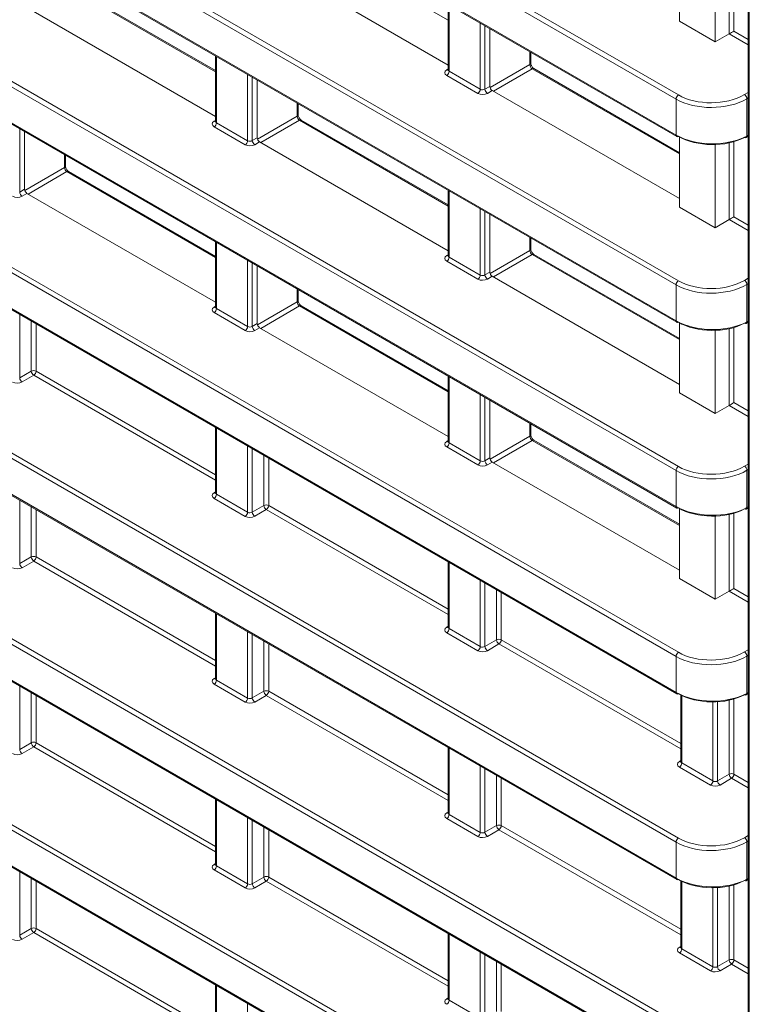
# Model space of a CAD drawing. Header units: millimetres. Extents: x 0 to 1118, y 0 to 864.
# Tile 197 of 256: x 547 to 558, y 108 to 122. Entities that reach past the tile are written whole.
import ezdxf

# ---------------------------------------------------------------- set-up
doc = ezdxf.new("R2010")
doc.units = ezdxf.units.MM

msp = doc.modelspace()

# ---------------------------------------------------------------- linework, layer by layer
at = {"color": 7, "linetype": 'Continuous', "lineweight": 15}
for p, q in [((557.8174, 135.9397), (557.8174, 84.9889)), ((534.7892, 133.0984), (556.7562, 120.4172)), ((534.7892, 130.3467), (556.7562, 117.6654)), ((534.7892, 127.5949), (556.7562, 114.9137)), ((534.7892, 124.8432), (556.7562, 112.162)), ((556.7967, 123.162), (556.7967, 122.1251)), ((550.576, 123.0891), (553.3697, 121.4764)), ((557.3271, 121.819), (557.3271, 123.0503)), ((549.9225, 121.3942), (547.7449, 122.6514)), ((553.3697, 122.3722), (553.3697, 121.4043)), ((547.1289, 122.3274), (549.9225, 120.7146)), ((534.7892, 122.0915), (556.7562, 109.4102)), ((556.7967, 122.1251), (557.3271, 121.819)), ((553.9878, 121.1603), (553.9878, 122.0153)), ((557.5345, 121.9387), (557.3271, 121.819)), ((554.5934, 121.5023), (554.5934, 121.6657)), ((549.9225, 121.6104), (549.9225, 120.6425)), ((553.3696, 121.4045), (553.3683, 121.3982)), ((556.7967, 120.1776), (554.6391, 121.4231)), ((550.5407, 120.3986), (550.5407, 121.2536)), ((554.0232, 121.0991), (556.7967, 119.498)), ((551.1463, 120.7405), (551.1463, 120.9039)), ((549.9224, 120.6428), (549.9211, 120.6364)), ((553.3697, 119.4042), (551.192, 120.6614)), ((547.0935, 119.6368), (547.0935, 120.4918)), ((550.576, 120.3374), (553.3697, 118.7246)), ((556.7967, 120.4103), (556.7967, 119.3734)), ((557.7861, 120.4017), (557.8174, 120.4185)), ((557.3271, 119.0672), (557.3271, 120.2986)), ((547.6992, 119.9788), (547.6992, 120.1422)), ((549.9225, 118.6425), (547.7449, 119.8996)), ((553.3697, 119.6204), (553.3697, 118.6525)), ((547.1289, 119.5756), (549.9225, 117.9629)), ((534.7892, 119.3397), (556.7562, 106.6585)), ((556.7967, 119.3734), (557.3271, 119.0672)), ((553.9878, 118.4086), (553.9878, 119.2636)), ((557.5345, 119.187), (557.3271, 119.0672)), ((554.5934, 118.7506), (554.5934, 118.914)), ((549.9225, 118.8587), (549.9225, 117.8908)), ((553.3696, 118.6528), (553.3683, 118.6464)), ((556.7967, 117.4258), (554.6391, 118.6714)), ((550.5407, 117.6468), (550.5407, 118.5018)), ((554.0232, 118.3474), (556.7967, 116.7462)), ((551.1463, 117.9888), (551.1463, 118.1522)), ((549.9224, 117.891), (549.9211, 117.8847)), ((553.3697, 116.6525), (551.192, 117.9097)), ((550.576, 117.5856), (553.3697, 115.9729)), ((556.7967, 117.6585), (556.7967, 116.6216)), ((557.7861, 117.65), (557.8174, 117.6668)), ((557.3271, 116.3155), (557.3271, 117.5468)), ((553.3697, 116.8687), (553.3697, 115.9008)), ((534.7892, 116.588), (556.7562, 103.9067)), ((556.7967, 116.6216), (557.3271, 116.3155)), ((553.9878, 115.6569), (553.9878, 116.5118)), ((557.5345, 116.4353), (557.3271, 116.3155)), ((549.9225, 116.1069), (549.9225, 115.139)), ((554.5934, 115.9988), (554.5934, 116.1622)), ((553.3696, 115.901), (553.3683, 115.8947)), ((556.7967, 114.6741), (554.6391, 115.9197)), ((554.0232, 115.5956), (556.7967, 113.9945)), ((549.9224, 115.1393), (549.9211, 115.1329)), ((556.7967, 114.9068), (556.7967, 113.8699)), ((557.3271, 113.5637), (557.3271, 114.7951)), ((557.7861, 114.8982), (557.8174, 114.9151)), ((553.3697, 114.1169), (553.3697, 113.149)), ((556.7967, 113.8699), (557.3271, 113.5637)), ((557.5345, 113.6835), (557.3271, 113.5637)), ((549.9225, 113.3552), (549.9225, 112.3873)), ((553.3696, 113.1493), (553.3683, 113.1429)), ((549.9224, 112.3875), (549.9211, 112.3812)), ((557.7861, 112.1465), (557.8174, 112.1633)), ((556.8168, 112.1445), (556.8168, 111.159)), ((553.3697, 111.3652), (553.3697, 110.3973)), ((556.8167, 111.1593), (556.8154, 111.1529)), ((549.9225, 110.6034), (549.9225, 109.6355)), ((553.3696, 110.3975), (553.3683, 110.3912)), ((549.9224, 109.6358), (549.9211, 109.6294)), ((556.8168, 109.3928), (556.8168, 108.4073)), ((557.7861, 109.3947), (557.8174, 109.4116)), ((553.3697, 108.6134), (553.3697, 107.6456)), ((556.8167, 108.4075), (556.8154, 108.4012)), ((549.9225, 107.8517), (549.9225, 106.8838)), ((553.3696, 107.6458), (553.3683, 107.6395))]:
    msp.add_line(p, q, dxfattribs=at)
at = {"color": 9, "linetype": 'Continuous', "lineweight": 0}
for p, q in [((557.832, 135.9193), (557.832, 84.9685)), ((556.7458, 120.9722), (534.7789, 133.6535)), ((534.8136, 133.7144), (556.7805, 121.0331)), ((534.7789, 133.1213), (556.7458, 120.4401)), ((556.7458, 118.2205), (534.7789, 130.9017)), ((534.8136, 130.9626), (556.7805, 118.2814)), ((534.7789, 130.3696), (556.7458, 117.6883)), ((534.8136, 128.2109), (556.7805, 115.5296)), ((556.7458, 115.4688), (534.7789, 128.15)), ((534.7789, 127.6178), (556.7458, 114.9366)), ((534.8136, 125.4591), (556.7805, 112.7779)), ((556.7458, 112.717), (534.7789, 125.3983)), ((534.7789, 124.8661), (556.7458, 112.1848)), ((553.3697, 122.1398), (551.1676, 123.411)), ((557.6046, 123.0931), (557.6046, 121.9792)), ((557.5345, 121.9387), (557.5345, 123.0753)), ((534.8136, 122.7074), (556.7805, 110.0261)), ((556.7458, 109.9653), (534.7789, 122.6465)), ((549.9225, 121.378), (547.7205, 122.6493)), ((553.3843, 122.3637), (553.3843, 121.3834)), ((534.7789, 122.1144), (556.7458, 109.4331)), ((553.8452, 121.1174), (553.8452, 122.0977)), ((553.9153, 122.0572), (553.9153, 121.1184)), ((557.8174, 121.7754), (557.5345, 121.9387)), ((557.6046, 121.9792), (557.8174, 121.8564)), ((554.5794, 121.4822), (554.5794, 121.6738)), ((549.9372, 121.602), (549.9372, 120.6217)), ((553.3484, 121.4049), (553.3697, 121.4181)), ((553.3843, 121.3834), (553.8452, 121.1174)), ((553.9908, 121.1424), (554.5794, 121.4822)), ((554.6148, 121.421), (554.0402, 121.0893)), ((556.7967, 120.1614), (554.6148, 121.421)), ((550.398, 120.3556), (550.398, 121.3359)), ((550.4681, 121.2955), (550.4681, 120.3567)), ((553.8104, 121.0565), (553.3496, 121.3226)), ((553.9153, 121.1184), (553.9878, 121.1603)), ((554.0232, 121.0991), (553.9506, 121.0572)), ((557.7618, 121.038), (557.8174, 121.0701)), ((551.1323, 120.7205), (551.1323, 120.912)), ((556.7458, 120.4401), (556.7458, 120.9722)), ((557.8174, 120.9884), (557.7971, 120.9767)), ((557.7971, 120.9767), (557.7971, 120.425)), ((549.9012, 120.6431), (549.9225, 120.6563)), ((549.9372, 120.6217), (550.398, 120.3556)), ((550.5436, 120.3807), (551.1323, 120.7205)), ((551.1676, 120.6593), (550.593, 120.3276)), ((553.3697, 119.388), (551.1676, 120.6593)), ((547.021, 120.5337), (547.021, 119.5949)), ((550.3633, 120.2948), (549.9025, 120.5608)), ((550.4681, 120.3567), (550.5407, 120.3986)), ((550.576, 120.3374), (550.5035, 120.2955)), ((557.5345, 119.187), (557.5345, 120.3236)), ((557.6046, 120.3413), (557.6046, 119.2275)), ((557.7971, 120.425), (557.8174, 120.4359)), ((547.6851, 119.9587), (547.6851, 120.1503)), ((556.7458, 107.2135), (534.7789, 119.8948)), ((534.8136, 119.9557), (556.7805, 107.2744)), ((547.0965, 119.6189), (547.6851, 119.9587)), ((547.7205, 119.8975), (547.1459, 119.5658)), ((549.9225, 118.6263), (547.7205, 119.8975)), ((547.021, 119.5949), (547.0935, 119.6368)), ((553.3843, 119.612), (553.3843, 118.6317)), ((547.1289, 119.5756), (547.0563, 119.5337)), ((534.7789, 119.3626), (556.7458, 106.6814)), ((553.8452, 118.3657), (553.8452, 119.3459)), ((553.9153, 119.3055), (553.9153, 118.3667)), ((557.8174, 119.0237), (557.5345, 119.187)), ((557.6046, 119.2275), (557.8174, 119.1046)), ((554.5794, 118.7305), (554.5794, 118.9221)), ((549.9372, 118.8502), (549.9372, 117.8699)), ((553.9908, 118.3907), (554.5794, 118.7305)), ((550.398, 117.6039), (550.398, 118.5842)), ((553.3484, 118.6531), (553.3697, 118.6663)), ((553.8104, 118.3048), (553.3496, 118.5708)), ((553.3843, 118.6317), (553.8452, 118.3657)), ((554.6148, 118.6693), (554.0402, 118.3376)), ((556.7967, 117.4096), (554.6148, 118.6693)), ((550.4681, 118.5437), (550.4681, 117.605)), ((553.9153, 118.3667), (553.9878, 118.4086)), ((554.0232, 118.3474), (553.9506, 118.3055)), ((557.7618, 118.2862), (557.8174, 118.3183)), ((551.1323, 117.9688), (551.1323, 118.1603)), ((556.7458, 117.6883), (556.7458, 118.2205)), ((557.8174, 118.2367), (557.7971, 118.225)), ((557.7971, 118.225), (557.7971, 117.6732)), ((549.9012, 117.8914), (549.9225, 117.9046)), ((549.9372, 117.8699), (550.398, 117.6039)), ((550.5436, 117.6289), (551.1323, 117.9688)), ((551.1676, 117.9075), (550.593, 117.5758)), ((553.3697, 116.6363), (551.1676, 117.9075)), ((547.021, 117.782), (547.021, 116.8432)), ((550.3633, 117.543), (549.9025, 117.8091)), ((547.1931, 116.9426), (547.1931, 117.6826)), ((547.2632, 117.6421), (547.2632, 116.9422)), ((550.4681, 117.605), (550.5407, 117.6468)), ((550.576, 117.5856), (550.5035, 117.5437)), ((557.5345, 116.4353), (557.5345, 117.5719)), ((557.6046, 117.5896), (557.6046, 116.4757)), ((557.7971, 117.6732), (557.8174, 117.6841)), ((556.7458, 104.4618), (534.7789, 117.143)), ((534.8136, 117.2039), (556.7805, 104.5227)), ((547.021, 116.8432), (547.1931, 116.9426)), ((547.2285, 116.8813), (547.0563, 116.782)), ((549.9225, 115.3261), (547.2285, 116.8813)), ((547.2632, 116.9422), (549.9225, 115.407)), ((553.3843, 116.8602), (553.3843, 115.88)), ((534.7789, 116.6109), (556.7458, 103.9296)), ((553.8452, 115.6139), (553.8452, 116.5942)), ((553.9153, 116.5537), (553.9153, 115.615)), ((557.8174, 116.272), (557.5345, 116.4353)), ((557.6046, 116.4757), (557.8174, 116.3529)), ((549.9372, 116.0985), (549.9372, 115.1182)), ((554.5794, 115.9788), (554.5794, 116.1703)), ((553.9908, 115.6389), (554.5794, 115.9788)), ((550.398, 114.8522), (550.398, 115.8324)), ((553.3484, 115.9014), (553.3697, 115.9146)), ((553.8104, 115.553), (553.3496, 115.8191)), ((553.3843, 115.88), (553.8452, 115.6139)), ((554.6148, 115.9175), (554.0402, 115.5858)), ((556.7967, 114.6579), (554.6148, 115.9175)), ((550.4681, 115.792), (550.4681, 114.8532)), ((550.6402, 114.9526), (550.6402, 115.6926)), ((553.9153, 115.615), (553.9878, 115.6569)), ((550.7103, 115.6521), (550.7103, 114.9522)), ((554.0232, 115.5956), (553.9506, 115.5537)), ((557.7618, 115.5345), (557.8174, 115.5666)), ((556.7458, 114.9366), (556.7458, 115.4688)), ((557.8174, 115.485), (557.7971, 115.4733)), ((557.7971, 115.4733), (557.7971, 114.9215)), ((549.9012, 115.1397), (549.9225, 115.1528)), ((549.9372, 115.1182), (550.398, 114.8522)), ((547.021, 115.0302), (547.021, 114.0915)), ((547.1931, 114.1908), (547.1931, 114.9309)), ((550.3633, 114.7913), (549.9025, 115.0573)), ((550.4681, 114.8532), (550.6402, 114.9526)), ((550.7103, 114.9522), (553.3697, 113.417)), ((557.7971, 114.9215), (557.8174, 114.9324)), ((547.2632, 114.8904), (547.2632, 114.1905)), ((550.6756, 114.8913), (550.5035, 114.792)), ((553.3697, 113.3361), (550.6756, 114.8913)), ((557.5345, 113.6835), (557.5345, 114.8201)), ((557.6046, 114.8378), (557.6046, 113.724)), ((547.021, 114.0915), (547.1931, 114.1908)), ((547.2285, 114.1296), (547.0563, 114.0302)), ((549.9225, 112.5743), (547.2285, 114.1296)), ((547.2632, 114.1905), (549.9225, 112.6553)), ((553.3843, 114.1085), (553.3843, 113.1282)), ((553.8452, 112.8622), (553.8452, 113.8424)), ((553.9153, 113.802), (553.9153, 112.8632)), ((554.0874, 112.9626), (554.0874, 113.7026)), ((554.1575, 113.6621), (554.1575, 112.9622)), ((557.8174, 113.5202), (557.5345, 113.6835)), ((557.6046, 113.724), (557.8174, 113.6011)), ((549.9372, 113.3467), (549.9372, 112.3665)), ((550.398, 112.1004), (550.398, 113.0807)), ((550.4681, 113.0402), (550.4681, 112.1015)), ((553.3484, 113.1497), (553.3697, 113.1628)), ((553.8104, 112.8013), (553.3496, 113.0673)), ((553.3843, 113.1282), (553.8452, 112.8622)), ((550.6402, 112.2008), (550.6402, 112.9409)), ((550.7103, 112.9004), (550.7103, 112.2005)), ((553.9153, 112.8632), (554.0874, 112.9626)), ((554.1227, 112.9014), (553.9506, 112.802)), ((556.8168, 111.3461), (554.1227, 112.9014)), ((554.1575, 112.9622), (556.8168, 111.427)), ((557.7618, 112.7827), (557.8174, 112.8148)), ((556.7458, 112.1848), (556.7458, 112.717)), ((557.8174, 112.7332), (557.7971, 112.7215)), ((557.7971, 112.7215), (557.7971, 112.1697)), ((549.9012, 112.3879), (549.9225, 112.4011)), ((550.3633, 112.0395), (549.9025, 112.3056)), ((549.9372, 112.3665), (550.398, 112.1004)), ((547.021, 112.2785), (547.021, 111.3397)), ((547.1931, 111.4391), (547.1931, 112.1791)), ((550.4681, 112.1015), (550.6402, 112.2008)), ((550.7103, 112.2005), (553.3697, 110.6653)), ((557.7971, 112.1697), (557.8174, 112.1806)), ((547.2632, 112.1387), (547.2632, 111.4387)), ((550.6756, 112.1396), (550.5035, 112.0402)), ((553.3697, 110.5843), (550.6756, 112.1396)), ((556.8315, 112.1374), (556.8315, 111.1382)), ((557.2923, 110.8722), (557.2923, 112.0427)), ((557.3624, 112.045), (557.3624, 110.8732)), ((557.5345, 110.9726), (557.5345, 112.0684)), ((557.6046, 112.0861), (557.6046, 110.9722)), ((547.021, 111.3397), (547.1931, 111.4391)), ((547.2632, 111.4387), (549.9225, 109.9035)), ((547.2285, 111.3779), (547.0563, 111.2785)), ((549.9225, 109.8226), (547.2285, 111.3779)), ((553.3843, 111.3567), (553.3843, 110.3765)), ((556.7955, 111.1597), (556.8168, 111.1728)), ((556.8315, 111.1382), (557.2923, 110.8722)), ((553.8452, 110.1104), (553.8452, 111.0907)), ((553.9153, 111.0502), (553.9153, 110.1115)), ((557.2576, 110.8113), (556.7967, 111.0773)), ((554.0874, 110.2108), (554.0874, 110.9509)), ((554.1575, 110.9104), (554.1575, 110.2105)), ((557.3624, 110.8732), (557.5345, 110.9726)), ((557.5699, 110.9114), (557.3978, 110.812)), ((557.8174, 110.7685), (557.5699, 110.9114)), ((557.6046, 110.9722), (557.8174, 110.8494)), ((549.9372, 110.595), (549.9372, 109.6147)), ((553.3484, 110.3979), (553.3697, 110.4111)), ((550.398, 109.3487), (550.398, 110.3289)), ((550.4681, 110.2885), (550.4681, 109.3497)), ((553.8104, 110.0496), (553.3496, 110.3156)), ((553.3843, 110.3765), (553.8452, 110.1104)), ((550.6402, 109.4491), (550.6402, 110.1891)), ((550.7103, 110.1487), (550.7103, 109.4487)), ((553.9153, 110.1115), (554.0874, 110.2108)), ((554.1227, 110.1496), (553.9506, 110.0502)), ((556.8168, 108.5943), (554.1227, 110.1496)), ((554.1575, 110.2105), (556.8168, 108.6753)), ((557.7618, 110.031), (557.8174, 110.0631)), ((557.8174, 109.9815), (557.7971, 109.9698)), ((557.7971, 109.9698), (557.7971, 109.418)), ((556.7458, 109.4331), (556.7458, 109.9653)), ((549.9012, 109.6362), (549.9225, 109.6493)), ((550.3633, 109.2878), (549.9025, 109.5538)), ((549.9372, 109.6147), (550.398, 109.3487)), ((547.021, 109.5267), (547.021, 108.588)), ((547.1931, 108.6873), (547.1931, 109.4274)), ((547.2632, 109.3869), (547.2632, 108.687)), ((550.4681, 109.3497), (550.6402, 109.4491)), ((550.6756, 109.3879), (550.5035, 109.2885)), ((553.3697, 107.8326), (550.6756, 109.3879)), ((550.7103, 109.4487), (553.3697, 107.9135)), ((556.8315, 109.3856), (556.8315, 108.3865)), ((557.7971, 109.418), (557.8174, 109.4289)), ((557.2923, 108.1204), (557.2923, 109.291)), ((557.3624, 109.2933), (557.3624, 108.1215)), ((557.5345, 108.2208), (557.5345, 109.3166)), ((557.6046, 109.3344), (557.6046, 108.2205)), ((547.021, 108.588), (547.1931, 108.6873)), ((547.2632, 108.687), (549.9225, 107.1518)), ((547.2285, 108.6261), (547.0563, 108.5268)), ((549.9225, 107.0708), (547.2285, 108.6261)), ((553.3843, 108.605), (553.3843, 107.6247)), ((556.7955, 108.4079), (556.8168, 108.4211)), ((556.8315, 108.3865), (557.2923, 108.1204)), ((553.8452, 107.3587), (553.8452, 108.3389)), ((553.9153, 108.2985), (553.9153, 107.3597)), ((557.2576, 108.0596), (556.7967, 108.3256)), ((557.3624, 108.1215), (557.5345, 108.2208)), ((557.6046, 108.2205), (557.8174, 108.0977)), ((554.0874, 107.4591), (554.0874, 108.1991)), ((554.1575, 108.1587), (554.1575, 107.4587)), ((557.5699, 108.1596), (557.3978, 108.0603)), ((557.8174, 108.0167), (557.5699, 108.1596)), ((549.9372, 107.8432), (549.9372, 106.863)), ((553.3484, 107.6462), (553.3697, 107.6594)), ((550.398, 106.5969), (550.398, 107.5772)), ((553.3843, 107.6247), (553.8452, 107.3587))]:
    msp.add_line(p, q, dxfattribs=at)
for centre, radius, start, end in [((554.5688, 121.5046), 0.0248, 295.38794, 354.63803), ((553.3638, 121.4282), 0.0279, 236.5278, 281.56335), ((553.3074, 121.387), 0.077, 303.22971, 357.34769), ((554.6288, 121.4006), 0.0248, 65.36022, 124.60414), ((553.7682, 121.121), 0.077, 303.22971, 357.34769), ((553.9944, 121.1233), 0.0793, 183.52223, 236.47777), ((556.8228, 120.9687), 0.077, 123.22971, 177.34769), ((557.718, 120.9719), 0.0793, 3.52223, 56.47777), ((549.9166, 120.6664), 0.0279, 236.5278, 281.56335), ((549.8602, 120.6253), 0.077, 303.22971, 357.34769), ((551.1217, 120.7429), 0.0248, 295.38794, 354.63803), ((551.1817, 120.6389), 0.0248, 65.36022, 124.60414), ((550.3211, 120.3592), 0.077, 303.22971, 357.34769), ((550.5473, 120.3616), 0.0793, 183.52223, 236.47777), ((556.7696, 120.4371), 0.024, 172.814, 235.87382), ((557.7729, 120.4222), 0.0244, 302.67212, 6.51471), ((547.6745, 119.9811), 0.0248, 295.38794, 354.63803), ((547.7345, 119.8771), 0.0248, 65.36022, 124.60414), ((547.1001, 119.5998), 0.0793, 183.52223, 236.47777), ((554.5688, 118.7529), 0.0248, 295.38794, 354.63803), ((553.3638, 118.6764), 0.0279, 236.5278, 281.56335), ((553.3074, 118.6353), 0.077, 303.22971, 357.34769), ((554.6288, 118.6489), 0.0248, 65.36022, 124.60414), ((553.7682, 118.3692), 0.077, 303.22971, 357.34769), ((553.9944, 118.3716), 0.0793, 183.52223, 236.47777), ((556.8228, 118.2169), 0.077, 123.22971, 177.34769), ((557.718, 118.2201), 0.0793, 3.52223, 56.47777), ((551.1217, 117.9911), 0.0248, 295.38794, 354.63803), ((549.9166, 117.9147), 0.0279, 236.5278, 281.56335), ((549.8602, 117.8735), 0.077, 303.22971, 357.34769), ((551.1817, 117.8871), 0.0248, 65.36022, 124.60414), ((550.3211, 117.6075), 0.077, 303.22971, 357.34769), ((550.5473, 117.6098), 0.0793, 183.52223, 236.47777), ((556.7696, 117.6853), 0.024, 172.814, 235.87382), ((557.7729, 117.6705), 0.0244, 302.67212, 6.51471), ((547.1001, 116.8481), 0.0793, 183.52223, 236.47777), ((547.2278, 116.8738), 0.077, 62.65648, 116.76622), ((547.2722, 116.9474), 0.0793, 183.52223, 236.47777), ((547.1862, 116.9458), 0.077, 303.22971, 357.34769), ((554.5688, 116.0011), 0.0248, 295.38794, 354.63803), ((553.3638, 115.9247), 0.0279, 236.5278, 281.56335), ((553.3074, 115.8835), 0.077, 303.22971, 357.34769), ((554.6288, 115.8972), 0.0248, 65.36022, 124.60414), ((553.7682, 115.6175), 0.077, 303.22971, 357.34769), ((553.9944, 115.6198), 0.0793, 183.52223, 236.47777), ((556.8228, 115.4652), 0.077, 123.22971, 177.34769), ((557.718, 115.4684), 0.0793, 3.52223, 56.47777), ((549.9166, 115.1629), 0.0279, 236.5278, 281.56335), ((549.8602, 115.1218), 0.077, 303.22971, 357.34769), ((550.6749, 114.8838), 0.077, 62.65648, 116.76622), ((550.7194, 114.9574), 0.0793, 183.52223, 236.47777), ((550.6334, 114.9558), 0.077, 303.22971, 357.34769), ((556.7696, 114.9336), 0.024, 172.814, 235.87382), ((550.3211, 114.8557), 0.077, 303.22971, 357.34769), ((550.5473, 114.8581), 0.0793, 183.52223, 236.47777), ((557.7729, 114.9187), 0.0244, 302.67212, 6.51471), ((547.2278, 114.122), 0.077, 62.65648, 116.76622), ((547.1001, 114.0963), 0.0793, 183.52223, 236.47777), ((547.2722, 114.1957), 0.0793, 183.52223, 236.47777), ((547.1862, 114.194), 0.077, 303.22971, 357.34769), ((553.3638, 113.1729), 0.0279, 236.5278, 281.56335), ((553.3074, 113.1318), 0.077, 303.22971, 357.34769), ((554.1221, 112.8938), 0.077, 62.65648, 116.76622), ((554.1665, 112.9675), 0.0793, 183.52223, 236.47777), ((554.0805, 112.9658), 0.077, 303.22971, 357.34769), ((553.7682, 112.8657), 0.077, 303.22971, 357.34769), ((553.9944, 112.8681), 0.0793, 183.52223, 236.47777), ((556.8228, 112.7134), 0.077, 123.22971, 177.34769), ((557.718, 112.7166), 0.0793, 3.52223, 56.47777), ((549.9166, 112.4112), 0.0279, 236.5278, 281.56335), ((549.8602, 112.37), 0.077, 303.22971, 357.34769), ((550.6749, 112.132), 0.077, 62.65648, 116.76622), ((550.7194, 112.2057), 0.0793, 183.52223, 236.47777), ((550.6334, 112.204), 0.077, 303.22971, 357.34769), ((556.7696, 112.1818), 0.024, 172.814, 235.87382), ((557.7729, 112.167), 0.0244, 302.67212, 6.51471), ((550.3211, 112.104), 0.077, 303.22971, 357.34769), ((550.5473, 112.1063), 0.0793, 183.52223, 236.47777), ((547.2278, 111.3703), 0.077, 62.65648, 116.76622), ((547.2722, 111.444), 0.0793, 183.52223, 236.47777), ((547.1862, 111.4423), 0.077, 303.22971, 357.34769), ((547.1001, 111.3446), 0.0793, 183.52223, 236.47777), ((556.8109, 111.1829), 0.0279, 236.5278, 281.56335), ((556.7545, 111.1418), 0.077, 303.22971, 357.34769), ((557.2154, 110.8757), 0.077, 303.22971, 357.34769), ((557.4415, 110.8781), 0.0793, 183.52223, 236.47777), ((557.5692, 110.9038), 0.077, 62.65648, 116.76622), ((557.6137, 110.9775), 0.0793, 183.52223, 236.47777), ((557.5277, 110.9758), 0.077, 303.22971, 357.34769), ((553.3638, 110.4212), 0.0279, 236.5278, 281.56335), ((553.3074, 110.38), 0.077, 303.22971, 357.34769), ((553.9944, 110.1163), 0.0793, 183.52223, 236.47777), ((554.1221, 110.142), 0.077, 62.65648, 116.76622), ((554.1665, 110.2157), 0.0793, 183.52223, 236.47777), ((554.0805, 110.2141), 0.077, 303.22971, 357.34769), ((553.7682, 110.114), 0.077, 303.22971, 357.34769), ((556.8228, 109.9617), 0.077, 123.22971, 177.34769), ((557.718, 109.9649), 0.0793, 3.52223, 56.47777), ((549.9166, 109.6594), 0.0279, 236.5278, 281.56335), ((549.8602, 109.6183), 0.077, 303.22971, 357.34769), ((550.6749, 109.3803), 0.077, 62.65648, 116.76622), ((550.7194, 109.454), 0.0793, 183.52223, 236.47777), ((550.6334, 109.4523), 0.077, 303.22971, 357.34769), ((556.7696, 109.4301), 0.024, 172.814, 235.87382), ((557.7729, 109.4152), 0.0244, 302.67212, 6.51471), ((550.3211, 109.3522), 0.077, 303.22971, 357.34769), ((550.5473, 109.3546), 0.0793, 183.52223, 236.47777), ((547.2278, 108.6186), 0.077, 62.65648, 116.76622), ((547.2722, 108.6922), 0.0793, 183.52223, 236.47777), ((547.1862, 108.6906), 0.077, 303.22971, 357.34769), ((547.1001, 108.5928), 0.0793, 183.52223, 236.47777), ((556.8109, 108.4312), 0.0279, 236.5278, 281.56335), ((556.7545, 108.39), 0.077, 303.22971, 357.34769), ((557.5692, 108.1521), 0.077, 62.65648, 116.76622), ((557.6137, 108.2257), 0.0793, 183.52223, 236.47777), ((557.5277, 108.2241), 0.077, 303.22971, 357.34769), ((557.2154, 108.124), 0.077, 303.22971, 357.34769), ((557.4415, 108.1263), 0.0793, 183.52223, 236.47777), ((553.3638, 107.6694), 0.0279, 236.5278, 281.56335), ((553.3074, 107.6283), 0.077, 303.22971, 357.34769)]:
    msp.add_arc(centre, radius, start, end, dxfattribs=at)
at = {"color": 7, "linetype": 'Continuous', "lineweight": 15}
for centre, radius, start, end in [((556.7665, 120.4397), 0.0248, 245.36022, 304.60414), ((557.7764, 120.4244), 0.0247, 233.60191, 292.96519), ((556.7665, 117.6879), 0.0248, 245.36022, 304.60414), ((557.7764, 117.6727), 0.0247, 233.60191, 292.96519), ((556.7665, 114.9362), 0.0248, 245.36022, 304.60414), ((557.7764, 114.921), 0.0247, 233.60191, 292.96519), ((556.7665, 112.1845), 0.0248, 245.36022, 304.60414), ((557.7764, 112.1692), 0.0247, 233.60191, 292.96519), ((556.7665, 109.4327), 0.0248, 245.36022, 304.60414), ((557.7764, 109.4175), 0.0247, 233.60191, 292.96519)]:
    msp.add_arc(centre, radius, start, end, dxfattribs=at)
for centre, major_axis, ratio, start_param, end_param in [((557.5693, 121.9588), (0.05, 0.0289), 0.0000704, 3.9444035, 5.4977465), ((554.0232, 121.1399), (-0.025, 0.0433), 0.5775574, 0.7856318, 2.3561235), ((550.5761, 120.3782), (-0.025, 0.0433), 0.5775574, 0.7856318, 2.3561235), ((557.2761, 120.7363), (0.75, -0.0104), 0.5678072, 3.9348734, 5.4882165), ((557.2755, 120.6951), (0.7, -0.0104), 0.5671246, 3.9354167, 5.4887598), ((547.1289, 119.6164), (-0.025, 0.0433), 0.5775574, 0.7856318, 2.3561235), ((557.5693, 119.2071), (0.05, 0.0289), 0.0000704, 3.9444035, 5.4977465), ((554.0232, 118.3882), (-0.025, 0.0433), 0.5775574, 0.7856318, 2.3561235), ((550.5761, 117.6264), (-0.025, 0.0433), 0.5775574, 0.7856318, 2.3561235), ((557.2761, 117.9845), (0.75, -0.0104), 0.5678072, 3.9348734, 5.4882165), ((557.2755, 117.9433), (0.7, -0.0104), 0.5671246, 3.9354167, 5.4887598), ((557.5693, 116.4553), (0.05, 0.0289), 0.0000704, 3.9444035, 5.4977465), ((554.0232, 115.6365), (-0.025, 0.0433), 0.5775574, 0.7856318, 2.3561235), ((557.2761, 115.2328), (0.75, -0.0104), 0.5678072, 3.9348734, 5.4882165), ((557.2755, 115.1916), (0.7, -0.0104), 0.5671246, 3.9354167, 5.4887598), ((557.5693, 113.7036), (0.05, 0.0289), 0.0000704, 3.9444035, 5.4977465), ((557.2761, 112.481), (0.75, -0.0104), 0.5678072, 3.9348734, 5.4882165), ((557.2755, 112.4398), (0.7, -0.0104), 0.5671246, 3.9354167, 5.4887598), ((557.2761, 109.7293), (0.75, -0.0104), 0.5678072, 3.9348734, 5.4882165), ((557.2755, 109.6881), (0.7, -0.0104), 0.5671246, 3.9354167, 5.4887598)]:
    msp.add_ellipse(centre, major_axis=major_axis, ratio=ratio, start_param=start_param, end_param=end_param, dxfattribs=at)
at = {"color": 9, "linetype": 'Continuous', "lineweight": 0}
for centre, major_axis, ratio, start_param, end_param in [((553.4203, 121.3648), (0.1, 0.0015), 0.5872749, 2.3646126, 3.9179556), ((553.4197, 121.4053), (0.05, 0.0016), 0.5970671, 3.1228866, 3.9082847), ((554.6142, 121.4615), (-0.025, 0.0433), 0.5577605, 0.7856305, 2.3561223), ((553.8812, 121.0988), (0.1, 0.0015), 0.5872749, 3.9179556, 5.4712987), ((553.8805, 121.1392), (0.05, 0.0016), 0.5970671, 3.9082847, 5.4616278), ((557.2761, 121.2884), (0.75, 0.0108), 0.5866149, 3.9185775, 5.4719205), ((557.2755, 121.3288), (0.7, 0.0108), 0.5872749, 3.9179556, 5.4712987), ((549.9732, 120.6031), (0.1, 0.0015), 0.5872749, 2.3646126, 3.9179556), ((549.9725, 120.6435), (0.05, 0.0016), 0.5970671, 3.1228866, 3.9082847), ((551.167, 120.6997), (-0.025, 0.0433), 0.5577605, 0.7856305, 2.3561223), ((550.4334, 120.3775), (0.05, 0.0016), 0.5970671, 3.9082847, 5.4616278), ((550.434, 120.337), (0.1, 0.0015), 0.5872749, 3.9179556, 5.4712987), ((547.7199, 119.938), (-0.025, 0.0433), 0.5577605, 0.7856305, 2.3561223), ((546.9869, 119.5753), (0.1, 0.0015), 0.5872749, 3.9179556, 5.4712987), ((554.6142, 118.7097), (-0.025, 0.0433), 0.5577605, 0.7856305, 2.3561223), ((553.4203, 118.6131), (0.1, 0.0015), 0.5872749, 2.3646126, 3.9179556), ((553.4197, 118.6535), (0.05, 0.0016), 0.5970671, 3.1228866, 3.9082847), ((553.8812, 118.347), (0.1, 0.0015), 0.5872749, 3.9179556, 5.4712987), ((553.8805, 118.3875), (0.05, 0.0016), 0.5970671, 3.9082847, 5.4616278), ((557.2755, 118.5771), (0.7, 0.0108), 0.5872749, 3.9179556, 5.4712987), ((557.2761, 118.5366), (0.75, 0.0108), 0.5866149, 3.9185775, 5.4719205), ((549.9732, 117.8513), (0.1, 0.0015), 0.5872749, 2.3646126, 3.9179556), ((549.9725, 117.8918), (0.05, 0.0016), 0.5970671, 3.1228866, 3.9082847), ((551.167, 117.948), (-0.025, 0.0433), 0.5577605, 0.7856305, 2.3561223), ((550.4334, 117.6257), (0.05, 0.0016), 0.5970671, 3.9082847, 5.4616278), ((550.434, 117.5853), (0.1, 0.0015), 0.5872749, 3.9179556, 5.4712987), ((546.9869, 116.8235), (0.1, 0.0015), 0.5872749, 3.9179556, 5.4712987), ((554.6142, 115.958), (-0.025, 0.0433), 0.5577605, 0.7856305, 2.3561223), ((553.4203, 115.8613), (0.1, 0.0015), 0.5872749, 2.3646126, 3.9179556), ((553.4197, 115.9018), (0.05, 0.0016), 0.5970671, 3.1228866, 3.9082847), ((553.8812, 115.5953), (0.1, 0.0015), 0.5872749, 3.9179556, 5.4712987), ((553.8805, 115.6357), (0.05, 0.0016), 0.5970671, 3.9082847, 5.4616278), ((557.2755, 115.8253), (0.7, 0.0108), 0.5872749, 3.9179556, 5.4712987), ((557.2761, 115.7849), (0.75, 0.0108), 0.5866149, 3.9185775, 5.4719205), ((549.9732, 115.0996), (0.1, 0.0015), 0.5872749, 2.3646126, 3.9179556), ((549.9725, 115.14), (0.05, 0.0016), 0.5970671, 3.1228866, 3.9082847), ((550.434, 114.8335), (0.1, 0.0015), 0.5872749, 3.9179556, 5.4712987), ((550.4334, 114.874), (0.05, 0.0016), 0.5970671, 3.9082847, 5.4616278), ((546.9869, 114.0718), (0.1, 0.0015), 0.5872749, 3.9179556, 5.4712987), ((553.4203, 113.1096), (0.1, 0.0015), 0.5872749, 2.3646126, 3.9179556), ((553.4197, 113.15), (0.05, 0.0016), 0.5970671, 3.1228866, 3.9082847), ((553.8812, 112.8435), (0.1, 0.0015), 0.5872749, 3.9179556, 5.4712987), ((553.8805, 112.884), (0.05, 0.0016), 0.5970671, 3.9082847, 5.4616278), ((557.2755, 113.0736), (0.7, 0.0108), 0.5872749, 3.9179556, 5.4712987), ((557.2761, 113.0331), (0.75, 0.0108), 0.5866149, 3.9185775, 5.4719205), ((549.9732, 112.3478), (0.1, 0.0015), 0.5872749, 2.3646126, 3.9179556), ((549.9725, 112.3883), (0.05, 0.0016), 0.5970671, 3.1228866, 3.9082847), ((550.434, 112.0818), (0.1, 0.0015), 0.5872749, 3.9179556, 5.4712987), ((550.4334, 112.1223), (0.05, 0.0016), 0.5970671, 3.9082847, 5.4616278), ((546.9869, 111.32), (0.1, 0.0015), 0.5872749, 3.9179556, 5.4712987), ((556.8675, 111.1196), (0.1, 0.0015), 0.5872749, 2.3646126, 3.9179556), ((556.8668, 111.16), (0.05, 0.0016), 0.5970671, 3.1228866, 3.9082847), ((557.3277, 110.894), (0.05, 0.0016), 0.5970671, 3.9082847, 5.4616278), ((557.3283, 110.8535), (0.1, 0.0015), 0.5872749, 3.9179556, 5.4712987), ((553.4203, 110.3578), (0.1, 0.0015), 0.5872749, 2.3646126, 3.9179556), ((553.4197, 110.3983), (0.05, 0.0016), 0.5970671, 3.1228866, 3.9082847), ((553.8805, 110.1323), (0.05, 0.0016), 0.5970671, 3.9082847, 5.4616278), ((553.8812, 110.0918), (0.1, 0.0015), 0.5872749, 3.9179556, 5.4712987), ((557.2761, 110.2814), (0.75, 0.0108), 0.5866149, 3.9185775, 5.4719205), ((557.2755, 110.3219), (0.7, 0.0108), 0.5872749, 3.9179556, 5.4712987), ((549.9732, 109.5961), (0.1, 0.0015), 0.5872749, 2.3646126, 3.9179556), ((549.9725, 109.6366), (0.05, 0.0016), 0.5970671, 3.1228866, 3.9082847), ((550.434, 109.33), (0.1, 0.0015), 0.5872749, 3.9179556, 5.4712987), ((550.4334, 109.3705), (0.05, 0.0016), 0.5970671, 3.9082847, 5.4616278), ((546.9869, 108.5683), (0.1, 0.0015), 0.5872749, 3.9179556, 5.4712987), ((556.8675, 108.3678), (0.1, 0.0015), 0.5872749, 2.3646126, 3.9179556), ((556.8668, 108.4083), (0.05, 0.0016), 0.5970671, 3.1228866, 3.9082847), ((557.3277, 108.1423), (0.05, 0.0016), 0.5970671, 3.9082847, 5.4616278), ((557.3283, 108.1018), (0.1, 0.0015), 0.5872749, 3.9179556, 5.4712987), ((553.4203, 107.6061), (0.1, 0.0015), 0.5872749, 2.3646126, 3.9179556), ((553.4197, 107.6466), (0.05, 0.0016), 0.5970671, 3.1228866, 3.9082847)]:
    msp.add_ellipse(centre, major_axis=major_axis, ratio=ratio, start_param=start_param, end_param=end_param, dxfattribs=at)
at = {"color": 7, "linetype": 'Continuous', "lineweight": 15}
for points, knots in [([(554.6391, 121.4231), (554.6359, 121.4253), (554.6295, 121.4295), (554.6176, 121.4419), (554.6066, 121.4581), (554.5983, 121.4758), (554.594, 121.4918), (554.5936, 121.499), (554.5934, 121.5023)], [0, 0, 0, 0, 0.1616109, 0.3255214, 0.5046857, 0.6922951, 0.8590711, 1, 1, 1, 1]), ([(551.192, 120.6614), (551.1888, 120.6635), (551.1823, 120.6678), (551.1704, 120.6802), (551.1594, 120.6963), (551.1512, 120.7141), (551.1468, 120.7301), (551.1465, 120.7373), (551.1463, 120.7405)], [0, 0, 0, 0, 0.1616109, 0.32552139, 0.50468566, 0.69229511, 0.85907108, 1, 1, 1, 1]), ([(547.7449, 119.8996), (547.7416, 119.9018), (547.7352, 119.906), (547.7233, 119.9184), (547.7123, 119.9346), (547.704, 119.9524), (547.6997, 119.9683), (547.6993, 119.9755), (547.6992, 119.9788)], [0, 0, 0, 0, 0.1616109, 0.3255214, 0.5046857, 0.6922951, 0.8590711, 1, 1, 1, 1]), ([(554.6391, 118.6714), (554.6359, 118.6735), (554.6295, 118.6778), (554.6176, 118.6902), (554.6066, 118.7063), (554.5983, 118.7241), (554.594, 118.7401), (554.5936, 118.7473), (554.5934, 118.7506)], [0, 0, 0, 0, 0.1616109, 0.32552139, 0.50468566, 0.69229511, 0.85907108, 1, 1, 1, 1]), ([(551.192, 117.9097), (551.1888, 117.9118), (551.1823, 117.916), (551.1704, 117.9285), (551.1594, 117.9446), (551.1512, 117.9624), (551.1468, 117.9784), (551.1465, 117.9855), (551.1463, 117.9888)], [0, 0, 0, 0, 0.1616109, 0.3255214, 0.5046857, 0.6922951, 0.8590711, 1, 1, 1, 1]), ([(554.6391, 115.9197), (554.6359, 115.9218), (554.6295, 115.926), (554.6176, 115.9385), (554.6066, 115.9546), (554.5983, 115.9724), (554.594, 115.9884), (554.5936, 115.9955), (554.5934, 115.9988)], [0, 0, 0, 0, 0.1616109, 0.3255214, 0.5046857, 0.6922951, 0.8590711, 1, 1, 1, 1])]:
    msp.add_open_spline(points, degree=3, knots=knots, dxfattribs=at)

doc.saveas('drawing.dxf')
